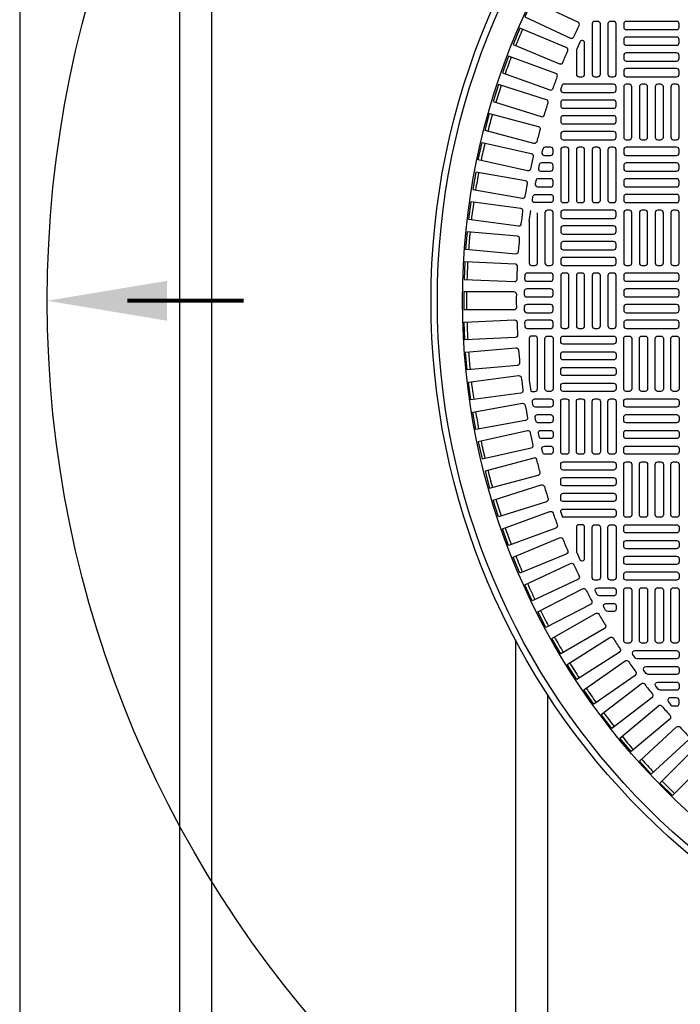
# Model space of a CAD drawing. Extents: x 1081 to 2220, y 0 to 2796.
# Tile 139 of 161: x 1740 to 1761, y 1457 to 1488. Entities that reach past the tile are written whole.
import ezdxf

# ---------------------------------------------------------------- set-up
doc = ezdxf.new("R2010")
doc.units = 0
doc.header["$MEASUREMENT"] = 0
for name, color, linetype in [('TANK-MANHOLE-COVER-40', 2, 'CONTINUOUS'), ('TANK-MANHOLE-COVER-HATCH-40', 252, 'CONTINUOUS'), ('TANK-SLOPE', 3, 'CONTINUOUS'), ('TANK-UST-RIB', 7, 'CONTINUOUS')]:
    doc.layers.add(name, color=color, linetype=linetype)

msp = doc.modelspace()

# ---------------------------------------------------------------- linework, layer by layer
at = {"layer": 'TANK-MANHOLE-COVER-40', "color": 4, "linetype": 'Continuous'}
msp.add_circle((1775.88499, 1479.01916), 22.63902, dxfattribs=at)
at = {"layer": 'TANK-MANHOLE-COVER-40', "color": 1, "linetype": 'Continuous'}
msp.add_circle((1775.88499, 1479.01916), 22.44094, dxfattribs=at)
at = {"layer": 'TANK-MANHOLE-COVER-40', "color": 2, "linetype": 'Continuous'}
msp.add_circle((1775.88499, 1479.01916), 21.65354, dxfattribs=at)
at = {"layer": 'TANK-MANHOLE-COVER-HATCH-40', "linetype": 'Continuous'}
for p, q in [((1757.30231, 1485.63251), (1757.35817, 1485.78741)), ((1756.31806, 1481.50665), (1756.36432, 1481.84679)), ((1757.30231, 1472.40581), (1757.35817, 1472.2509))]:
    msp.add_line(p, q, dxfattribs=at)
for points in [[(1757.71252, 1487.27677, -0.00491171), (1757.87826, 1487.63219, 0.41709369), (1757.8405, 1487.73752), (1756.41237, 1488.40347), (1756.17943, 1487.90393), (1757.60756, 1487.23798, 0.41709369), (1757.71252, 1487.27677)], [(1757.36963, 1486.47624, -0.00491171), (1757.5197, 1486.83854, 0.41709369), (1757.47739, 1486.94214), (1756.02156, 1487.54516), (1755.81064, 1487.03593), (1757.26646, 1486.43291, 0.41709369), (1757.36963, 1486.47624)], [(1757.79444, 1486.87946), (1757.79444, 1486.10577), (1757.79444, 1486.10577, 0.41421356), (1757.87318, 1486.02703), (1757.97161, 1486.02703), (1757.97161, 1486.02703, 0.41421356), (1758.05035, 1486.10577), (1758.05035, 1487.07957, 0.80700564), (1757.89989, 1487.11208), (1757.80147, 1486.89495, 0.10680341), (1757.79444, 1486.86244)], [(1757.06198, 1485.66152, -0.00491171), (1757.1961, 1486.03002, 0.41709369), (1757.14931, 1486.13167), (1755.66857, 1486.67061), (1755.48006, 1486.15267), (1756.96079, 1485.61373, 0.41709369), (1757.06198, 1485.66152)], [(1756.79016, 1484.83414, -0.00491171), (1756.90808, 1485.20815, 0.41709369), (1756.8569, 1485.30766), (1755.35406, 1485.7815), (1755.18832, 1485.25583), (1756.69116, 1484.78199, 0.41709369), (1756.79016, 1484.83414)], [(1757.30231, 1485.63251), (1757.30231, 1485.61365, 0.41421356), (1757.38106, 1485.53491), (1758.95586, 1485.53491, 0.41421356), (1759.0346, 1485.61365), (1759.0346, 1485.71207, 0.41421356), (1758.95586, 1485.79081), (1757.38106, 1485.79081, 0.07385003), (1757.35817, 1485.78741, 0.07385003)], [(1756.55469, 1483.99571, -0.41709369), (1756.45805, 1483.93928), (1754.93598, 1484.34712), (1755.07863, 1484.87952), (1756.60071, 1484.47168, -0.41709369), (1756.65618, 1484.3745, 0.00491171), (1756.55469, 1483.99571)], [(1756.35601, 1483.14779, -0.41709369), (1756.26193, 1483.08721), (1754.72351, 1483.42826), (1754.84281, 1483.96638), (1756.38123, 1483.62532, -0.41709369), (1756.44089, 1483.53065, 0.00491171), (1756.35601, 1483.14779)], [(1756.19451, 1482.29202, -0.00491171), (1756.26261, 1482.67822, 0.41709369), (1756.19887, 1482.7702), (1754.64704, 1483.04382), (1754.55133, 1482.50102), (1756.10316, 1482.22739, 0.41709369), (1756.19451, 1482.29202)], [(1756.07049, 1481.43002, -0.00491171), (1756.12168, 1481.81882, 0.41709369), (1756.05399, 1481.90793), (1754.4917, 1482.11361), (1754.41976, 1481.56714), (1755.98205, 1481.36146, 0.41709369), (1756.07049, 1481.43002)], [(1755.98419, 1480.56343, -0.00491171), (1756.01837, 1480.95409, 0.41709369), (1755.94686, 1481.04016), (1754.37709, 1481.1775), (1754.32905, 1480.62842), (1755.89882, 1480.49108, 0.41709369), (1755.98419, 1480.56343)], [(1755.92533, 1479.21524, 0.41709369), (1755.84659, 1479.29475), (1754.27082, 1479.29475), (1754.27082, 1478.74357), (1755.84659, 1478.74357, 0.41709369), (1755.92533, 1478.82308, -0.00491171), (1755.92533, 1479.21524)], [(1755.98419, 1477.47489, 0.00491171), (1756.01837, 1477.08423, -0.41709369), (1755.94686, 1476.99816), (1754.37709, 1476.86082), (1754.32905, 1477.4099), (1755.89882, 1477.54724, -0.41709369), (1755.98419, 1477.47489)], [(1756.07049, 1476.6083, 0.00491171), (1756.12168, 1476.2195, -0.41709369), (1756.05399, 1476.13039), (1754.4917, 1475.92471), (1754.41976, 1476.47118), (1755.98205, 1476.67686, -0.41709369), (1756.07049, 1476.6083)], [(1756.19451, 1475.7463, 0.00491171), (1756.26261, 1475.3601, -0.41709369), (1756.19887, 1475.26812), (1754.64704, 1474.99449), (1754.55133, 1475.5373), (1756.10316, 1475.81093, -0.41709369), (1756.19451, 1475.7463)], [(1756.35601, 1474.89053, 0.41709369), (1756.26193, 1474.95111), (1754.72351, 1474.61005), (1754.84281, 1474.07194), (1756.38123, 1474.413, 0.41709369), (1756.44089, 1474.50767, -0.00491171), (1756.35601, 1474.89053)], [(1756.55469, 1474.04261, 0.41709369), (1756.45805, 1474.09904), (1754.93598, 1473.6912), (1755.07863, 1473.1588), (1756.60071, 1473.56664, 0.41709369), (1756.65618, 1473.66382, -0.00491171), (1756.55469, 1474.04261)], [(1756.79016, 1473.20417, 0.00491171), (1756.90808, 1472.83017, -0.41709369), (1756.8569, 1472.73066), (1755.35406, 1472.25682), (1755.18832, 1472.78249), (1756.69116, 1473.25633, -0.41709369), (1756.79016, 1473.20417)], [(1757.06198, 1472.3768, 0.00491171), (1757.1961, 1472.0083, -0.41709369), (1757.14931, 1471.90665), (1755.66857, 1471.36771), (1755.48006, 1471.88565), (1756.96079, 1472.42459, -0.41709369), (1757.06198, 1472.3768)], [(1757.79444, 1471.17587, 0.10680341), (1757.80147, 1471.14337), (1757.89989, 1470.92624, 0.80700564), (1758.05035, 1470.95875), (1758.05035, 1471.93255, 0.41421356), (1757.97161, 1472.01129), (1757.97161, 1472.01129), (1757.87318, 1472.01129, 0.41421356), (1757.79444, 1471.93255), (1757.79444, 1471.93255), (1757.79444, 1471.15886)], [(1757.36963, 1471.56208, 0.00491171), (1757.5197, 1471.19977, -0.41709369), (1757.47739, 1471.09618), (1756.02156, 1470.49316), (1755.81064, 1471.00239), (1757.26646, 1471.60541, -0.41709369), (1757.36963, 1471.56208)], [(1757.71252, 1470.76155, 0.00491171), (1757.87826, 1470.40613, -0.41709369), (1757.8405, 1470.30079), (1756.41237, 1469.63485), (1756.17943, 1470.13438), (1757.60756, 1470.80033, -0.41709369), (1757.71252, 1470.76155)], [(1758.09001, 1469.97673, 0.00491171), (1758.27109, 1469.62889, -0.41709369), (1758.23796, 1469.522), (1756.84024, 1468.79439), (1756.58573, 1469.2833), (1757.98346, 1470.01091, -0.41709369), (1758.09001, 1469.97673)], [(1758.50138, 1469.20913, 0.00491171), (1758.69745, 1468.86952, -0.41709369), (1758.66902, 1468.76129), (1757.30436, 1467.9734), (1757.02877, 1468.45074), (1758.39343, 1469.23863, -0.41709369), (1758.50138, 1469.20913)], [(1758.94583, 1468.46021, 0.00491171), (1759.15653, 1468.12947, -0.41709369), (1759.13285, 1468.0201), (1757.80386, 1467.17344), (1757.50771, 1467.6383), (1758.8367, 1468.48496, -0.41709369), (1758.94583, 1468.46021)], [(1759.42253, 1467.73138, 0.00491171), (1759.64746, 1467.41015, -0.41709369), (1759.62857, 1467.29985), (1758.33777, 1466.39603), (1758.02163, 1466.84753), (1759.31242, 1467.75135, -0.41709369), (1759.42253, 1467.73138)], [(1760.46896, 1466.33954, 0.00491171), (1760.72104, 1466.03913, -0.41709369), (1760.71183, 1465.92761), (1759.50472, 1464.91472), (1759.15043, 1465.33695), (1760.35754, 1466.34984, -0.41709369), (1760.46896, 1466.33954)], [(1761.63273, 1465.04419, 0.00491171), (1761.91002, 1464.7669, -0.41709369), (1761.91057, 1464.655), (1760.79634, 1463.54076), (1760.40659, 1463.9305), (1761.52083, 1465.04474, -0.41709369), (1761.63273, 1465.04419)]]:
    msp.add_lwpolyline(points, format="xyb", dxfattribs=at)
for points in [[(1758.46373, 1486.02703, 0.41421356), (1758.54247, 1486.10577), (1758.54247, 1487.68058, 0.41421356), (1758.46373, 1487.75932), (1758.36531, 1487.75932, 0.41421356), (1758.28657, 1487.68058), (1758.28657, 1486.10577, 0.41421356), (1758.36531, 1486.02703)], [(1758.95586, 1486.02703, 0.41421356), (1759.0346, 1486.10577), (1759.0346, 1487.68058, 0.41421356), (1758.95586, 1487.75932), (1758.85743, 1487.75932, 0.41421356), (1758.77869, 1487.68058), (1758.77869, 1486.10577, 0.41421356), (1758.85743, 1486.02703)], [(1757.30231, 1485.12152, 0.41421356), (1757.38106, 1485.04278), (1758.95586, 1485.04278, 0.41421356), (1759.0346, 1485.12152), (1759.0346, 1485.21995, 0.41421356), (1758.95586, 1485.29869), (1757.38106, 1485.29869, 0.41421356), (1757.30231, 1485.21995)], [(1757.30231, 1484.6294, 0.41421356), (1757.38106, 1484.55066), (1758.95586, 1484.55066, 0.41421356), (1759.0346, 1484.6294), (1759.0346, 1484.72782, 0.41421356), (1758.95586, 1484.80656), (1757.38106, 1484.80656, 0.41421356), (1757.30231, 1484.72782)], [(1757.30231, 1484.13727, 0.41421356), (1757.38106, 1484.05853), (1758.95586, 1484.05853, 0.41421356), (1759.0346, 1484.13727), (1759.0346, 1484.23569, 0.41421356), (1758.95586, 1484.31443), (1757.38106, 1484.31443, 0.41421356), (1757.30231, 1484.23569)], [(1756.98735, 1483.82231), (1756.81617, 1483.82231, 0.34573684), (1756.73968, 1483.76223), (1756.71566, 1483.66381, 0.48617467), (1756.79216, 1483.5664), (1756.98735, 1483.5664), (1756.98735, 1483.5664, 0.41421356), (1757.06609, 1483.64514), (1757.06609, 1483.74357), (1757.06609, 1483.74357, 0.41421356)], [(1756.98735, 1483.33018), (1756.70095, 1483.33018, 0.35291937), (1756.624, 1483.26814), (1756.60264, 1483.16972, 0.47828469), (1756.67959, 1483.07428), (1756.98735, 1483.07428), (1756.98735, 1483.07428, 0.41421356), (1757.06609, 1483.15302), (1757.06609, 1483.25144), (1757.06609, 1483.25144, 0.41421356)], [(1756.98735, 1482.83806), (1756.59896, 1482.83806, 0.36009445), (1756.52161, 1482.77405), (1756.50287, 1482.67563, 0.47048611), (1756.58021, 1482.58215), (1756.98735, 1482.58215, 0.41421356), (1757.06609, 1482.66089), (1757.06609, 1482.75932), (1757.06609, 1482.75932, 0.41421356)], [(1757.06609, 1482.26719), (1757.06609, 1482.26719), (1757.06609, 1482.16877, -0.41421356), (1756.98735, 1482.09003), (1756.49384, 1482.09003, -0.46277143), (1756.41614, 1482.18154), (1756.43232, 1482.27996, -0.36726762), (1756.51001, 1482.34593), (1756.98735, 1482.34593, -0.41421356)], [(1756.98735, 1480.12152, 0.41421356), (1757.06609, 1480.20026), (1757.06609, 1481.77506, 0.41421356), (1756.98735, 1481.85381), (1756.88893, 1481.85381, 0.41421356), (1756.81019, 1481.77506), (1756.81019, 1480.20026, 0.41421356), (1756.88893, 1480.12152)], [(1754.30341, 1480.23728), (1754.27937, 1479.68663), (1755.85364, 1479.61789, 0.41709369), (1755.93577, 1479.6939, -0.00491171), (1755.95288, 1480.08568, 0.41709369), (1755.87768, 1480.16855)], [(1756.25177, 1479.6294), (1756.98735, 1479.6294, 0.41421356), (1757.06609, 1479.70814), (1757.06609, 1479.80656, 0.41421356), (1756.98735, 1479.8853), (1756.25546, 1479.8853, 0.40329122), (1756.17677, 1479.80951), (1756.17308, 1479.71108, 0.20378141), (1756.19506, 1479.65351, 0.20378141)], [(1756.24066, 1479.13727), (1756.98735, 1479.13727, 0.41421356), (1757.06609, 1479.21601), (1757.06609, 1479.31443, 0.41421356), (1756.98735, 1479.39318), (1756.24189, 1479.39318, 0.41056424), (1756.16316, 1479.31542), (1756.16193, 1479.21699, 0.20053403), (1756.18464, 1479.16068, 0.20053403)], [(1756.23952, 1478.90105, 0.41977873), (1756.1608, 1478.82082), (1756.16266, 1478.72239, 0.40867021), (1756.24139, 1478.64514), (1756.98735, 1478.64514), (1756.98735, 1478.64514, 0.41421356), (1757.06609, 1478.72388), (1757.06609, 1478.82231), (1757.06609, 1478.82231, 0.41421356), (1756.98735, 1478.90105)], [(1754.30341, 1477.80103), (1754.27937, 1478.35169), (1755.85364, 1478.42042, -0.41709369), (1755.93577, 1478.34442, 0.00491171), (1755.95288, 1477.95264, -0.41709369), (1755.87768, 1477.86977)], [(1756.99891, 1478.15387), (1757.00272, 1478.15453), (1757.00649, 1478.15538), (1757.01021, 1478.15641), (1757.01388, 1478.15762), (1757.01749, 1478.15901), (1757.02102, 1478.16058), (1757.02447, 1478.16232), (1757.02783, 1478.16422), (1757.0311, 1478.16629), (1757.03426, 1478.16851), (1757.03731, 1478.17089), (1757.04023, 1478.17342), (1757.04303, 1478.17608), (1757.0457, 1478.17888), (1757.04822, 1478.18181), (1757.0506, 1478.18485), (1757.05282, 1478.18801), (1757.05489, 1478.19128), (1757.0568, 1478.19464), (1757.05853, 1478.19809), (1757.0601, 1478.20163), (1757.06149, 1478.20523), (1757.0627, 1478.2089), (1757.06373, 1478.21263), (1757.06458, 1478.2164), (1757.06524, 1478.2202), (1757.06572, 1478.22404), (1757.066, 1478.22789), (1757.06609, 1478.23176), (1757.06609, 1478.33018), (1757.066, 1478.33405), (1757.06572, 1478.3379), (1757.06524, 1478.34174), (1757.06458, 1478.34554), (1757.06373, 1478.34932), (1757.0627, 1478.35304), (1757.06149, 1478.35671), (1757.0601, 1478.36032), (1757.05853, 1478.36385), (1757.0568, 1478.3673), (1757.05489, 1478.37066), (1757.05282, 1478.37393), (1757.0506, 1478.37709), (1757.04822, 1478.38014), (1757.0457, 1478.38306), (1757.04303, 1478.38586), (1757.04023, 1478.38853), (1757.03731, 1478.39105), (1757.03426, 1478.39343), (1757.0311, 1478.39565), (1757.02783, 1478.39772), (1757.02447, 1478.39963), (1757.02102, 1478.40136), (1757.01749, 1478.40293), (1757.01388, 1478.40432), (1757.01021, 1478.40553), (1757.00649, 1478.40656), (1757.00272, 1478.40741), (1756.99891, 1478.40807), (1756.99507, 1478.40854), (1756.99122, 1478.40883), (1756.98735, 1478.40892), (1756.25177, 1478.40892, 0.42522092), (1756.17308, 1478.32724), (1756.17677, 1478.22881, 0.40329122), (1756.25546, 1478.15302), (1756.98735, 1478.15302), (1756.99122, 1478.15311), (1756.99507, 1478.1534)], [(1756.36432, 1476.19153, 0.10672862), (1756.3968, 1476.18451), (1756.3968, 1476.18451), (1756.49523, 1476.18451, 0.41421356), (1756.57397, 1476.26325), (1756.57397, 1476.26325), (1756.57397, 1477.83806, 0.41421356), (1756.49523, 1477.9168), (1756.49523, 1477.9168), (1756.3968, 1477.9168, 0.41421356), (1756.31806, 1477.83806), (1756.31806, 1477.83806), (1756.31806, 1476.53167)], [(1756.98735, 1477.9168, -0.41421356), (1757.06609, 1477.83806), (1757.06609, 1476.26325, -0.41421356), (1756.98735, 1476.18451), (1756.88893, 1476.18451, -0.41421356), (1756.81019, 1476.26325), (1756.81019, 1477.83806, -0.41421356), (1756.88893, 1477.9168)], [(1756.49384, 1475.94829), (1756.98735, 1475.94829, -0.41421356), (1757.06609, 1475.86955), (1757.06609, 1475.77113), (1757.06609, 1475.77113, -0.41421356), (1756.98735, 1475.69239), (1756.51001, 1475.69239, -0.36726762), (1756.43232, 1475.75836), (1756.41614, 1475.85678, -0.46277143)], [(1756.98735, 1475.45617, -0.41421356), (1757.06609, 1475.37743), (1757.06609, 1475.279), (1757.06609, 1475.279, -0.41421356), (1756.98735, 1475.20026), (1756.59896, 1475.20026, -0.36009445), (1756.52161, 1475.26427), (1756.50287, 1475.36269, -0.47048611), (1756.58021, 1475.45617)], [(1756.67959, 1474.96404), (1756.98735, 1474.96404), (1756.98735, 1474.96404, -0.41421356), (1757.06609, 1474.8853), (1757.06609, 1474.78688), (1757.06609, 1474.78688, -0.41421356), (1756.98735, 1474.70814), (1756.70095, 1474.70814, -0.35291937), (1756.624, 1474.77018), (1756.60264, 1474.8686, -0.47828469)], [(1756.79216, 1474.47192), (1756.98735, 1474.47192), (1756.98735, 1474.47192, -0.41421356), (1757.06609, 1474.39318), (1757.06609, 1474.29475), (1757.06609, 1474.29475, -0.41421356), (1756.98735, 1474.21601), (1756.81617, 1474.21601, -0.34573684), (1756.73968, 1474.27609), (1756.71566, 1474.37451, -0.48617467)], [(1758.46373, 1472.01129, -0.41421356), (1758.54247, 1471.93255), (1758.54247, 1470.35774, -0.41421356), (1758.46373, 1470.279), (1758.36531, 1470.279, -0.41421356), (1758.28657, 1470.35774), (1758.28657, 1471.93255, -0.41421356), (1758.36531, 1472.01129)], [(1758.95586, 1472.01129, -0.41421356), (1759.0346, 1471.93255), (1759.0346, 1470.35774, -0.41421356), (1758.95586, 1470.279), (1758.85743, 1470.279, -0.41421356), (1758.77869, 1470.35774), (1758.77869, 1471.93255, -0.41421356), (1758.85743, 1472.01129)], [(1758.45786, 1470.04278), (1758.95586, 1470.04278), (1758.95586, 1470.04278, -0.41421356), (1759.0346, 1469.96404), (1759.0346, 1469.86562), (1759.0346, 1469.86562, -0.41421356), (1758.95586, 1469.78688), (1758.51469, 1469.78688, -0.26794919), (1758.4465, 1469.82625), (1758.38967, 1469.92467, -0.57735027)], [(1758.7158, 1469.55066), (1758.95586, 1469.55066), (1758.95586, 1469.55066, -0.41421356), (1759.0346, 1469.47192), (1759.0346, 1469.37349), (1759.0346, 1469.37349, -0.41421356), (1758.95586, 1469.29475), (1758.77061, 1469.29475, -0.27209959), (1758.70182, 1469.33518), (1758.64701, 1469.4336, -0.57220395)], [(1759.62436, 1468.07428), (1760.92436, 1468.07428), (1760.92436, 1468.07428, -0.41421356), (1761.0031, 1467.99554), (1761.0031, 1467.89711), (1761.0031, 1467.89711, -0.41421356), (1760.92436, 1467.81837), (1759.69113, 1467.81837, -0.24862232), (1759.62596, 1467.85291), (1759.55919, 1467.95133, -0.60176538)], [(1759.96912, 1467.58215), (1760.92436, 1467.58215), (1760.92436, 1467.58215, -0.41421356), (1761.0031, 1467.50341), (1761.0031, 1467.40499), (1761.0031, 1467.40499, -0.41421356), (1760.92436, 1467.32625), (1760.04036, 1467.32625, -0.24054885), (1759.97658, 1467.35882), (1759.90533, 1467.45724, -0.61218964)], [(1759.93019, 1467.02454, 0.00491946), (1760.16929, 1466.71293, -0.41709369), (1760.15523, 1466.60191), (1758.90508, 1465.64264), (1758.56955, 1466.07993), (1759.82018, 1467.03957, -0.41710279)], [(1760.33709, 1467.09003), (1760.92436, 1467.09003), (1760.92436, 1467.09003, -0.41421356), (1761.0031, 1467.01129), (1761.0031, 1466.91286), (1761.0031, 1466.91286, -0.41421356), (1760.92436, 1466.83412), (1760.41312, 1466.83412, -0.23232365), (1760.3508, 1466.86473), (1760.27478, 1466.96315, -0.62295027)], [(1760.92436, 1466.5979), (1760.92436, 1466.5979), (1760.72996, 1466.5979, 0.63408546), (1760.66922, 1466.46906), (1760.75039, 1466.37064, 0.2239262), (1760.81113, 1466.34199), (1760.92436, 1466.34199, 0.41421356), (1761.0031, 1466.42073), (1761.0031, 1466.42073), (1761.0031, 1466.51916, 0.41421356)], [(1761.29732, 1465.27822), (1760.13554, 1464.21365), (1759.76317, 1464.62002), (1760.92495, 1465.6846, -0.41709369), (1761.03671, 1465.67917, 0.00491171), (1761.30165, 1465.39004, -0.41709369)]]:
    msp.add_lwpolyline(points, format="xyb", close=True, dxfattribs=at)
at = {"layer": 'TANK-MANHOLE-COVER-HATCH-40', "linetype": 'Continuous', "flags": 128}
for points in [[(1761.0031, 1487.68058, 0.41421356), (1760.92436, 1487.75932), (1759.34956, 1487.75932, 0.41421356), (1759.27082, 1487.68058), (1759.27082, 1487.58215, 0.41421356), (1759.34956, 1487.50341), (1760.92436, 1487.50341, 0.41421356), (1761.0031, 1487.58215)], [(1761.0031, 1487.18845, 0.41421356), (1760.92436, 1487.26719), (1759.34956, 1487.26719, 0.41421356), (1759.27082, 1487.18845), (1759.27082, 1487.09003, 0.41421356), (1759.34956, 1487.01129), (1760.92436, 1487.01129, 0.41421356), (1761.0031, 1487.09003)], [(1761.0031, 1486.69632, 0.41421356), (1760.92436, 1486.77506), (1759.34956, 1486.77506, 0.41421356), (1759.27082, 1486.69632), (1759.27082, 1486.5979, 0.41421356), (1759.34956, 1486.51916), (1760.92436, 1486.51916, 0.41421356), (1761.0031, 1486.5979)], [(1761.0031, 1486.2042, 0.41421356), (1760.92436, 1486.28294), (1759.34956, 1486.28294, 0.41421356), (1759.27082, 1486.2042), (1759.27082, 1486.10577, 0.41421356), (1759.34956, 1486.02703), (1760.92436, 1486.02703, 0.41421356), (1761.0031, 1486.10577)], [(1759.44798, 1484.05853, 0.41421356), (1759.52672, 1484.13727), (1759.52672, 1485.71207, 0.41421356), (1759.44798, 1485.79081), (1759.34956, 1485.79081, 0.41421356), (1759.27082, 1485.71207), (1759.27082, 1484.13727, 0.41421356), (1759.34956, 1484.05853)], [(1759.94011, 1484.05853, 0.41421356), (1760.01885, 1484.13727), (1760.01885, 1485.71207, 0.41421356), (1759.94011, 1485.79081), (1759.84169, 1485.79081, 0.41421356), (1759.76294, 1485.71207), (1759.76294, 1484.13727, 0.41421356), (1759.84169, 1484.05853)], [(1760.43224, 1484.05853, 0.41421356), (1760.51098, 1484.13727), (1760.51098, 1485.71207, 0.41421356), (1760.43224, 1485.79081), (1760.33381, 1485.79081, 0.41421356), (1760.25507, 1485.71207), (1760.25507, 1484.13727, 0.41421356), (1760.33381, 1484.05853)], [(1760.92436, 1484.05853, 0.41421356), (1761.0031, 1484.13727), (1761.0031, 1485.71207, 0.41421356), (1760.92436, 1485.79081), (1760.82594, 1485.79081, 0.41421356), (1760.7472, 1485.71207), (1760.7472, 1484.13727, 0.41421356), (1760.82594, 1484.05853)], [(1757.47948, 1482.09003, 0.41421356), (1757.55822, 1482.16877), (1757.55822, 1483.74357, 0.41421356), (1757.47948, 1483.82231), (1757.38106, 1483.82231, 0.41421356), (1757.30231, 1483.74357), (1757.30231, 1482.16877, 0.41421356), (1757.38106, 1482.09003)], [(1757.97161, 1482.09003, 0.41421356), (1758.05035, 1482.16877), (1758.05035, 1483.74357, 0.41421356), (1757.97161, 1483.82231), (1757.87318, 1483.82231, 0.41421356), (1757.79444, 1483.74357), (1757.79444, 1482.16877, 0.41421356), (1757.87318, 1482.09003)], [(1758.46373, 1482.09003, 0.41421356), (1758.54247, 1482.16877), (1758.54247, 1483.74357, 0.41421356), (1758.46373, 1483.82231), (1758.36531, 1483.82231, 0.41421356), (1758.28657, 1483.74357), (1758.28657, 1482.16877, 0.41421356), (1758.36531, 1482.09003)], [(1758.95586, 1482.09003, 0.41421356), (1759.0346, 1482.16877), (1759.0346, 1483.74357, 0.41421356), (1758.95586, 1483.82231), (1758.85743, 1483.82231, 0.41421356), (1758.77869, 1483.74357), (1758.77869, 1482.16877, 0.41421356), (1758.85743, 1482.09003)], [(1761.0031, 1483.74357, 0.41421356), (1760.92436, 1483.82231), (1759.34956, 1483.82231, 0.41421356), (1759.27082, 1483.74357), (1759.27082, 1483.64514, 0.41421356), (1759.34956, 1483.5664), (1760.92436, 1483.5664, 0.41421356), (1761.0031, 1483.64514)], [(1761.0031, 1483.25144, 0.41421356), (1760.92436, 1483.33018), (1759.34956, 1483.33018, 0.41421356), (1759.27082, 1483.25144), (1759.27082, 1483.15302, 0.41421356), (1759.34956, 1483.07428), (1760.92436, 1483.07428, 0.41421356), (1761.0031, 1483.15302)], [(1761.0031, 1482.75932, 0.41421356), (1760.92436, 1482.83806), (1759.34956, 1482.83806, 0.41421356), (1759.27082, 1482.75932), (1759.27082, 1482.66089, 0.41421356), (1759.34956, 1482.58215), (1760.92436, 1482.58215, 0.41421356), (1761.0031, 1482.66089)], [(1761.0031, 1482.26719, 0.41421356), (1760.92436, 1482.34593), (1759.34956, 1482.34593, 0.41421356), (1759.27082, 1482.26719), (1759.27082, 1482.16877, 0.41421356), (1759.34956, 1482.09003), (1760.92436, 1482.09003, 0.41421356), (1761.0031, 1482.16877)], [(1757.30231, 1481.67664, 0.41421356), (1757.38106, 1481.5979), (1758.95586, 1481.5979, 0.41421356), (1759.0346, 1481.67664), (1759.0346, 1481.77506, 0.41421356), (1758.95586, 1481.85381), (1757.38106, 1481.85381, 0.41421356), (1757.30231, 1481.77506)], [(1759.44798, 1480.12152, 0.41421356), (1759.52672, 1480.20026), (1759.52672, 1481.77506, 0.41421356), (1759.44798, 1481.85381), (1759.34956, 1481.85381, 0.41421356), (1759.27082, 1481.77506), (1759.27082, 1480.20026, 0.41421356), (1759.34956, 1480.12152)], [(1759.94011, 1480.12152, 0.41421356), (1760.01885, 1480.20026), (1760.01885, 1481.77506, 0.41421356), (1759.94011, 1481.85381), (1759.84169, 1481.85381, 0.41421356), (1759.76294, 1481.77506), (1759.76294, 1480.20026, 0.41421356), (1759.84169, 1480.12152)], [(1760.43224, 1480.12152, 0.41421356), (1760.51098, 1480.20026), (1760.51098, 1481.77506, 0.41421356), (1760.43224, 1481.85381), (1760.33381, 1481.85381, 0.41421356), (1760.25507, 1481.77506), (1760.25507, 1480.20026, 0.41421356), (1760.33381, 1480.12152)], [(1760.92436, 1480.12152, 0.41421356), (1761.0031, 1480.20026), (1761.0031, 1481.77506, 0.41421356), (1760.92436, 1481.85381), (1760.82594, 1481.85381, 0.41421356), (1760.7472, 1481.77506), (1760.7472, 1480.20026, 0.41421356), (1760.82594, 1480.12152)], [(1757.30231, 1481.18451, 0.41421356), (1757.38106, 1481.10577), (1758.95586, 1481.10577, 0.41421356), (1759.0346, 1481.18451), (1759.0346, 1481.28294, 0.41421356), (1758.95586, 1481.36168), (1757.38106, 1481.36168, 0.41421356), (1757.30231, 1481.28294)], [(1757.30231, 1480.69239, 0.41421356), (1757.38106, 1480.61365), (1758.95586, 1480.61365, 0.41421356), (1759.0346, 1480.69239), (1759.0346, 1480.79081, 0.41421356), (1758.95586, 1480.86955), (1757.38106, 1480.86955, 0.41421356), (1757.30231, 1480.79081)], [(1757.30231, 1480.20026, 0.41421356), (1757.38106, 1480.12152), (1758.95586, 1480.12152, 0.41421356), (1759.0346, 1480.20026), (1759.0346, 1480.29869, 0.41421356), (1758.95586, 1480.37743), (1757.38106, 1480.37743, 0.41421356), (1757.30231, 1480.29869)], [(1757.47948, 1478.15302, 0.41421356), (1757.55822, 1478.23176), (1757.55822, 1479.80656, 0.41421356), (1757.47948, 1479.8853), (1757.38106, 1479.8853, 0.41421356), (1757.30231, 1479.80656), (1757.30231, 1478.23176, 0.41421356), (1757.38106, 1478.15302)], [(1757.97161, 1478.15302, 0.41421356), (1758.05035, 1478.23176), (1758.05035, 1479.80656, 0.41421356), (1757.97161, 1479.8853), (1757.87318, 1479.8853, 0.41421356), (1757.79444, 1479.80656), (1757.79444, 1478.23176, 0.41421356), (1757.87318, 1478.15302)], [(1758.46373, 1478.15302, 0.41421356), (1758.54247, 1478.23176), (1758.54247, 1479.80656, 0.41421356), (1758.46373, 1479.8853), (1758.36531, 1479.8853, 0.41421356), (1758.28657, 1479.80656), (1758.28657, 1478.23176, 0.41421356), (1758.36531, 1478.15302)], [(1758.95586, 1478.15302, 0.41421356), (1759.0346, 1478.23176), (1759.0346, 1479.80656, 0.41421356), (1758.95586, 1479.8853), (1758.85743, 1479.8853, 0.41421356), (1758.77869, 1479.80656), (1758.77869, 1478.23176, 0.41421356), (1758.85743, 1478.15302)], [(1761.0031, 1479.80656, 0.41421356), (1760.92436, 1479.8853), (1759.34956, 1479.8853, 0.41421356), (1759.27082, 1479.80656), (1759.27082, 1479.70814, 0.41421356), (1759.34956, 1479.6294), (1760.92436, 1479.6294, 0.41421356), (1761.0031, 1479.70814)], [(1761.0031, 1479.31443, 0.41421356), (1760.92436, 1479.39318), (1759.34956, 1479.39318, 0.41421356), (1759.27082, 1479.31443), (1759.27082, 1479.21601, 0.41421356), (1759.34956, 1479.13727), (1760.92436, 1479.13727, 0.41421356), (1761.0031, 1479.21601)], [(1761.0031, 1478.82231, 0.41421356), (1760.92436, 1478.90105), (1759.34956, 1478.90105, 0.41421356), (1759.27082, 1478.82231), (1759.27082, 1478.72388, 0.41421356), (1759.34956, 1478.64514), (1760.92436, 1478.64514, 0.41421356), (1761.0031, 1478.72388)], [(1761.0031, 1478.33018, 0.41421356), (1760.92436, 1478.40892), (1759.34956, 1478.40892, 0.41421356), (1759.27082, 1478.33018), (1759.27082, 1478.23176, 0.41421356), (1759.34956, 1478.15302), (1760.92436, 1478.15302, 0.41421356), (1761.0031, 1478.23176)], [(1757.30231, 1477.83806, -0.41421356), (1757.38106, 1477.9168), (1758.95586, 1477.9168, -0.41421356), (1759.0346, 1477.83806), (1759.0346, 1477.73963, -0.41421356), (1758.95586, 1477.66089), (1757.38106, 1477.66089, -0.41421356), (1757.30231, 1477.73963)], [(1759.44798, 1477.9168, -0.41421356), (1759.52672, 1477.83806), (1759.52672, 1476.26325, -0.41421356), (1759.44798, 1476.18451), (1759.34956, 1476.18451, -0.41421356), (1759.27082, 1476.26325), (1759.27082, 1477.83806, -0.41421356), (1759.34956, 1477.9168)], [(1759.94011, 1477.9168, -0.41421356), (1760.01885, 1477.83806), (1760.01885, 1476.26325, -0.41421356), (1759.94011, 1476.18451), (1759.84169, 1476.18451, -0.41421356), (1759.76294, 1476.26325), (1759.76294, 1477.83806, -0.41421356), (1759.84169, 1477.9168)], [(1760.43224, 1477.9168, -0.41421356), (1760.51098, 1477.83806), (1760.51098, 1476.26325, -0.41421356), (1760.43224, 1476.18451), (1760.33381, 1476.18451, -0.41421356), (1760.25507, 1476.26325), (1760.25507, 1477.83806, -0.41421356), (1760.33381, 1477.9168)], [(1760.92436, 1477.9168, -0.41421356), (1761.0031, 1477.83806), (1761.0031, 1476.26325, -0.41421356), (1760.92436, 1476.18451), (1760.82594, 1476.18451, -0.41421356), (1760.7472, 1476.26325), (1760.7472, 1477.83806, -0.41421356), (1760.82594, 1477.9168)], [(1757.30231, 1477.34593, -0.41421356), (1757.38106, 1477.42467), (1758.95586, 1477.42467, -0.41421356), (1759.0346, 1477.34593), (1759.0346, 1477.24751, -0.41421356), (1758.95586, 1477.16877), (1757.38106, 1477.16877, -0.41421356), (1757.30231, 1477.24751)], [(1757.30231, 1476.85381, -0.41421356), (1757.38106, 1476.93255), (1758.95586, 1476.93255, -0.41421356), (1759.0346, 1476.85381), (1759.0346, 1476.75538, -0.41421356), (1758.95586, 1476.67664), (1757.38106, 1476.67664, -0.41421356), (1757.30231, 1476.75538)], [(1757.30231, 1476.36168, -0.41421356), (1757.38106, 1476.44042), (1758.95586, 1476.44042, -0.41421356), (1759.0346, 1476.36168), (1759.0346, 1476.26325, -0.41421356), (1758.95586, 1476.18451), (1757.38106, 1476.18451, -0.41421356), (1757.30231, 1476.26325)], [(1757.47948, 1475.94829, -0.41421356), (1757.55822, 1475.86955), (1757.55822, 1474.29475, -0.41421356), (1757.47948, 1474.21601), (1757.38106, 1474.21601, -0.41421356), (1757.30231, 1474.29475), (1757.30231, 1475.86955, -0.41421356), (1757.38106, 1475.94829)], [(1757.97161, 1475.94829, -0.41421356), (1758.05035, 1475.86955), (1758.05035, 1474.29475, -0.41421356), (1757.97161, 1474.21601), (1757.87318, 1474.21601, -0.41421356), (1757.79444, 1474.29475), (1757.79444, 1475.86955, -0.41421356), (1757.87318, 1475.94829)], [(1758.46373, 1475.94829, -0.41421356), (1758.54247, 1475.86955), (1758.54247, 1474.29475, -0.41421356), (1758.46373, 1474.21601), (1758.36531, 1474.21601, -0.41421356), (1758.28657, 1474.29475), (1758.28657, 1475.86955, -0.41421356), (1758.36531, 1475.94829)], [(1758.95586, 1475.94829, -0.41421356), (1759.0346, 1475.86955), (1759.0346, 1474.29475, -0.41421356), (1758.95586, 1474.21601), (1758.85743, 1474.21601, -0.41421356), (1758.77869, 1474.29475), (1758.77869, 1475.86955, -0.41421356), (1758.85743, 1475.94829)], [(1761.0031, 1475.77113, -0.41421356), (1760.92436, 1475.69239), (1759.34956, 1475.69239, -0.41421356), (1759.27082, 1475.77113), (1759.27082, 1475.86955, -0.41421356), (1759.34956, 1475.94829), (1760.92436, 1475.94829, -0.41421356), (1761.0031, 1475.86955)], [(1761.0031, 1475.279, -0.41421356), (1760.92436, 1475.20026), (1759.34956, 1475.20026, -0.41421356), (1759.27082, 1475.279), (1759.27082, 1475.37743, -0.41421356), (1759.34956, 1475.45617), (1760.92436, 1475.45617, -0.41421356), (1761.0031, 1475.37743)], [(1761.0031, 1474.78688, -0.41421356), (1760.92436, 1474.70814), (1759.34956, 1474.70814, -0.41421356), (1759.27082, 1474.78688), (1759.27082, 1474.8853, -0.41421356), (1759.34956, 1474.96404), (1760.92436, 1474.96404, -0.41421356), (1761.0031, 1474.8853)], [(1761.0031, 1474.29475, -0.41421356), (1760.92436, 1474.21601), (1759.34956, 1474.21601, -0.41421356), (1759.27082, 1474.29475), (1759.27082, 1474.39318, -0.41421356), (1759.34956, 1474.47192), (1760.92436, 1474.47192, -0.41421356), (1761.0031, 1474.39318)], [(1757.30231, 1473.90105, -0.41421356), (1757.38106, 1473.97979), (1758.95586, 1473.97979, -0.41421356), (1759.0346, 1473.90105), (1759.0346, 1473.80262, -0.41421356), (1758.95586, 1473.72388), (1757.38106, 1473.72388, -0.41421356), (1757.30231, 1473.80262)], [(1759.44798, 1473.97979, -0.41421356), (1759.52672, 1473.90105), (1759.52672, 1472.32625, -0.41421356), (1759.44798, 1472.24751), (1759.34956, 1472.24751, -0.41421356), (1759.27082, 1472.32625), (1759.27082, 1473.90105, -0.41421356), (1759.34956, 1473.97979)], [(1759.94011, 1473.97979, -0.41421356), (1760.01885, 1473.90105), (1760.01885, 1472.32625, -0.41421356), (1759.94011, 1472.24751), (1759.84169, 1472.24751, -0.41421356), (1759.76294, 1472.32625), (1759.76294, 1473.90105, -0.41421356), (1759.84169, 1473.97979)], [(1760.43224, 1473.97979, -0.41421356), (1760.51098, 1473.90105), (1760.51098, 1472.32625, -0.41421356), (1760.43224, 1472.24751), (1760.33381, 1472.24751, -0.41421356), (1760.25507, 1472.32625), (1760.25507, 1473.90105, -0.41421356), (1760.33381, 1473.97979)], [(1760.92436, 1473.97979, -0.41421356), (1761.0031, 1473.90105), (1761.0031, 1472.32625, -0.41421356), (1760.92436, 1472.24751), (1760.82594, 1472.24751, -0.41421356), (1760.7472, 1472.32625), (1760.7472, 1473.90105, -0.41421356), (1760.82594, 1473.97979)], [(1757.30231, 1473.40892, -0.41421356), (1757.38106, 1473.48766), (1758.95586, 1473.48766, -0.41421356), (1759.0346, 1473.40892), (1759.0346, 1473.3105, -0.41421356), (1758.95586, 1473.23176), (1757.38106, 1473.23176, -0.41421356), (1757.30231, 1473.3105)], [(1757.30231, 1472.9168, -0.41421356), (1757.38106, 1472.99554), (1758.95586, 1472.99554, -0.41421356), (1759.0346, 1472.9168), (1759.0346, 1472.81837, -0.41421356), (1758.95586, 1472.73963), (1757.38106, 1472.73963, -0.41421356), (1757.30231, 1472.81837)], [(1761.0031, 1471.83412, -0.41421356), (1760.92436, 1471.75538), (1759.34956, 1471.75538, -0.41421356), (1759.27082, 1471.83412), (1759.27082, 1471.93255, -0.41421356), (1759.34956, 1472.01129), (1760.92436, 1472.01129, -0.41421356), (1761.0031, 1471.93255)], [(1761.0031, 1471.34199, -0.41421356), (1760.92436, 1471.26325), (1759.34956, 1471.26325, -0.41421356), (1759.27082, 1471.34199), (1759.27082, 1471.44042, -0.41421356), (1759.34956, 1471.51916), (1760.92436, 1471.51916, -0.41421356), (1761.0031, 1471.44042)], [(1761.0031, 1470.84987, -0.41421356), (1760.92436, 1470.77113), (1759.34956, 1470.77113, -0.41421356), (1759.27082, 1470.84987), (1759.27082, 1470.94829, -0.41421356), (1759.34956, 1471.02703), (1760.92436, 1471.02703, -0.41421356), (1761.0031, 1470.94829)], [(1761.0031, 1470.35774, -0.41421356), (1760.92436, 1470.279), (1759.34956, 1470.279, -0.41421356), (1759.27082, 1470.35774), (1759.27082, 1470.45617, -0.41421356), (1759.34956, 1470.53491), (1760.92436, 1470.53491, -0.41421356), (1761.0031, 1470.45617)], [(1759.44798, 1470.04278, -0.41421356), (1759.52672, 1469.96404), (1759.52672, 1468.38924, -0.41421356), (1759.44798, 1468.3105), (1759.34956, 1468.3105, -0.41421356), (1759.27082, 1468.38924), (1759.27082, 1469.96404, -0.41421356), (1759.34956, 1470.04278)], [(1759.94011, 1470.04278, -0.41421356), (1760.01885, 1469.96404), (1760.01885, 1468.38924, -0.41421356), (1759.94011, 1468.3105), (1759.84169, 1468.3105, -0.41421356), (1759.76294, 1468.38924), (1759.76294, 1469.96404, -0.41421356), (1759.84169, 1470.04278)], [(1760.43224, 1470.04278, -0.41421356), (1760.51098, 1469.96404), (1760.51098, 1468.38924, -0.41421356), (1760.43224, 1468.3105), (1760.33381, 1468.3105, -0.41421356), (1760.25507, 1468.38924), (1760.25507, 1469.96404, -0.41421356), (1760.33381, 1470.04278)], [(1760.92436, 1470.04278, -0.41421356), (1761.0031, 1469.96404), (1761.0031, 1468.38924, -0.41421356), (1760.92436, 1468.3105), (1760.82594, 1468.3105, -0.41421356), (1760.7472, 1468.38924), (1760.7472, 1469.96404, -0.41421356), (1760.82594, 1470.04278)]]:
    msp.add_lwpolyline(points, format="xyb", close=True, dxfattribs=at)
at = {"layer": 'TANK-MANHOLE-COVER-HATCH-40', "linetype": 'Continuous'}
for points in [[(1756.57397, 1480.20026), (1756.57397, 1481.77506), (1756.57397, 1481.77506)], [(1756.31806, 1481.50665), (1756.31806, 1480.20026), (1756.31806, 1480.20026)], [(1756.3968, 1480.12152), (1756.49523, 1480.12152), (1756.49523, 1480.12152)]]:
    msp.add_lwpolyline(points, dxfattribs=at)
at = {"layer": 'TANK-MANHOLE-COVER-HATCH-40', "linetype": 'Continuous', "flags": 128}
msp.add_lwpolyline([(1757.30231, 1472.40581), (1757.30231, 1472.42467, -0.41421356), (1757.38106, 1472.50341), (1758.95586, 1472.50341, -0.41421356), (1759.0346, 1472.42467), (1759.0346, 1472.32625, -0.41421356), (1758.95586, 1472.24751), (1757.38106, 1472.24751, -0.07385003), (1757.35817, 1472.2509, -0.07385003)], format="xyb", dxfattribs=at)
at = {"layer": 'TANK-MANHOLE-COVER-HATCH-40', "linetype": 'Continuous'}
for centre, radius, start, end in [((1775.88499, 1479.01916), 21.52559, 156.766426, 158.233574), ((1775.88499, 1479.01916), 21.52559, 159.266426, 160.733574), ((1775.88499, 1479.01916), 21.52559, 161.766426, 163.233574), ((1775.88499, 1479.01916), 21.52559, 164.266426, 165.733574), ((1775.88499, 1479.01916), 21.52559, 166.766426, 168.233574), ((1775.88499, 1479.01916), 21.52559, 169.266426, 170.733574), ((1775.88499, 1479.01916), 21.52559, 171.766426, 173.233574), ((1775.88499, 1479.01916), 21.52559, 174.266426, 175.733574), ((1775.88499, 1479.01916), 21.52559, 176.766426, 178.233574), ((1756.3968, 1480.20026), 0.07874, 180, 270), ((1756.49523, 1480.20026), 0.07874, 270, 0), ((1775.88499, 1479.01916), 21.52559, 179.266426, 180.733574), ((1775.88499, 1479.01916), 21.52559, 181.766426, 183.233574), ((1775.88499, 1479.01916), 21.52559, 184.266426, 185.733574), ((1775.88499, 1479.01916), 21.52559, 186.766426, 188.233574), ((1775.88499, 1479.01916), 21.52559, 189.266426, 190.733574), ((1775.88499, 1479.01916), 21.52559, 191.766426, 193.233574), ((1775.88499, 1479.01916), 21.52559, 194.266426, 195.733574), ((1775.88499, 1479.01916), 21.52559, 196.766426, 198.233574), ((1775.88499, 1479.01916), 21.52559, 199.266426, 200.733574), ((1775.88499, 1479.01916), 21.52559, 201.766426, 203.233574), ((1775.88499, 1479.01916), 21.52559, 204.266426, 205.733574), ((1775.88499, 1479.01916), 21.52559, 206.766426, 208.233574), ((1775.88499, 1479.01916), 21.52559, 209.266426, 210.733574), ((1775.88499, 1479.01916), 21.52559, 211.766426, 213.233574), ((1775.88499, 1479.01916), 21.52559, 214.266426, 215.733574), ((1775.88499, 1479.01916), 21.52559, 216.766426, 218.233574), ((1775.88499, 1479.01916), 21.52559, 219.266426, 220.733574), ((1775.88499, 1479.01916), 21.52559, 221.766426, 223.233574), ((1775.88499, 1479.01916), 21.52559, 224.266426, 225.733574)]:
    msp.add_arc(centre, radius, start, end, dxfattribs=at)
at = {"layer": 'TANK-SLOPE', "const_width": 0.125}
msp.add_lwpolyline([(1743.74597, 1479.01916), (1747.38676, 1479.01916)], dxfattribs=at)
at = {"layer": 'TANK-SLOPE'}
msp.add_circle((1775.88499, 1479.01916), 34.63902, dxfattribs=at)
msp.add_solid([(1744.99597, 1478.39416), (1741.24597, 1479.01916), (1744.99597, 1479.64416)], dxfattribs=at)
at = {"layer": 'TANK-UST-RIB'}
for p, q in [((1740.38499, 1542.01916), (1740.38499, 1416.01916)), ((1745.38499, 1542.01916), (1745.38499, 1416.01916)), ((1746.38499, 1540.01916), (1746.38499, 1418.01916)), ((1755.88499, 1468.41137), (1755.88499, 1418.01916)), ((1756.88499, 1466.7096), (1756.88499, 1416.01916))]:
    msp.add_line(p, q, dxfattribs=at)

doc.saveas('drawing.dxf')
